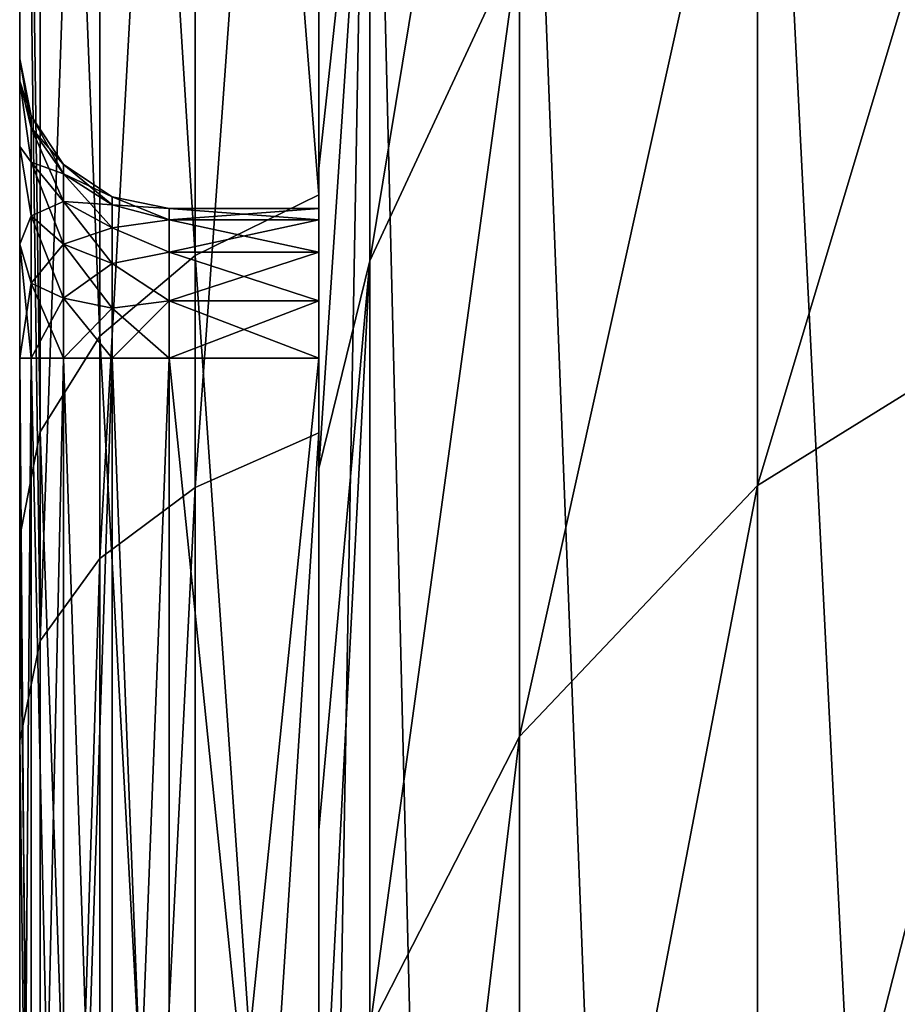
# Model space of a CAD drawing. Header units: millimetres. Extents: x -139 to 106, y -8 to 139.
# Tile 103 of 256: x -139.1 to -138.807, y 78.603 to 78.932. Entities that reach past the tile are written whole.
import ezdxf

# ---------------------------------------------------------------- set-up
doc = ezdxf.new("R2010")
doc.units = ezdxf.units.MM
doc.header["$LTSCALE"] = 53.842063
for name, color, linetype in [('107', 7, 'CONTINUOUS'), ('108', 7, 'CONTINUOUS'), ('112', 7, 'CONTINUOUS'), ('191', 7, 'CONTINUOUS'), ('192', 7, 'CONTINUOUS'), ('195', 7, 'CONTINUOUS'), ('196', 7, 'CONTINUOUS'), ('197', 7, 'CONTINUOUS'), ('198', 7, 'CONTINUOUS'), ('199', 7, 'CONTINUOUS'), ('242', 7, 'CONTINUOUS'), ('243', 7, 'CONTINUOUS'), ('427', 7, 'CONTINUOUS'), ('465', 7, 'CONTINUOUS'), ('466', 7, 'CONTINUOUS'), ('467', 7, 'CONTINUOUS')]:
    doc.layers.add(name, color=color, linetype=linetype)

msp = doc.modelspace()

# ---------------------------------------------------------------- linework, layer by layer
at = {"layer": '107', "color": 8, "linetype": 'CONTINUOUS'}
for points in [[(-138.93292, 78.95864, 26.97552), (-138.93292, 79.15381, 26.50434), (-138.98293, 78.85109, 26.92072), (-138.93292, 78.95864, 26.97552)], [(-138.98293, 78.85109, 26.92072), (-138.93292, 79.15381, 26.50434), (-138.98293, 79.03901, 26.46704), (-138.98293, 78.85109, 26.92072)], [(-138.74963, 78.84029, 27.51799), (-138.74963, 79.12178, 27.05864), (-138.85334, 78.776, 27.47128), (-138.74963, 78.84029, 27.51799)], [(-138.85334, 78.776, 27.47128), (-138.74963, 79.12178, 27.05864), (-138.85334, 79.05097, 27.02257), (-138.85334, 78.776, 27.47128)], [(-138.85334, 78.776, 27.47128), (-138.85334, 79.05097, 27.02257), (-138.93292, 78.69216, 27.41037), (-138.85334, 78.776, 27.47128)], [(-138.93292, 78.69216, 27.41037), (-138.85334, 79.05097, 27.02257), (-138.93292, 78.95864, 26.97552), (-138.93292, 78.69216, 27.41037)], [(-138.98293, 78.85109, 26.92072), (-138.98293, 79.03901, 26.46704), (-138.99997, 78.78175, 26.76772), (-138.98293, 78.85109, 26.92072)], [(-138.99997, 78.78175, 26.76772), (-138.98293, 79.03901, 26.46704), (-138.99997, 78.8819, 26.52591), (-138.99997, 78.78175, 26.76772)], [(-138.99997, 78.8819, 26.52591), (-138.98293, 79.03901, 26.46704), (-138.99997, 78.96059, 26.27628), (-138.99997, 78.8819, 26.52591)], [(-138.93292, 78.69216, 27.41037), (-138.93292, 78.95864, 26.97552), (-138.98293, 78.59451, 27.33942), (-138.93292, 78.69216, 27.41037)], [(-138.98293, 78.59451, 27.33942), (-138.93292, 78.95864, 26.97552), (-138.98293, 78.85109, 26.92072), (-138.98293, 78.59451, 27.33942)], [(-138.98293, 78.59451, 27.33942), (-138.98293, 78.85109, 26.92072), (-138.99997, 78.5203, 27.22062), (-138.98293, 78.59451, 27.33942)], [(-138.99997, 78.5203, 27.22062), (-138.98293, 78.85109, 26.92072), (-138.99997, 78.66092, 26.99986), (-138.99997, 78.5203, 27.22062)], [(-138.99997, 78.66092, 26.99986), (-138.98293, 78.85109, 26.92072), (-138.99997, 78.78175, 26.76772), (-138.99997, 78.66092, 26.99986)], [(-138.74963, 78.49041, 27.92765), (-138.74963, 78.84029, 27.51799), (-138.85334, 78.43422, 27.87145), (-138.74963, 78.49041, 27.92765)], [(-138.85334, 78.43422, 27.87145), (-138.74963, 78.84029, 27.51799), (-138.85334, 78.776, 27.47128), (-138.85334, 78.43422, 27.87145)], [(-138.85334, 78.43422, 27.87145), (-138.85334, 78.776, 27.47128), (-138.93292, 78.36094, 27.79818), (-138.85334, 78.43422, 27.87145)], [(-138.93292, 78.36094, 27.79818), (-138.85334, 78.776, 27.47128), (-138.93292, 78.69216, 27.41037), (-138.93292, 78.36094, 27.79818)], [(-138.93292, 78.36094, 27.79818), (-138.93292, 78.69216, 27.41037), (-138.98293, 78.27559, 27.71283), (-138.93292, 78.36094, 27.79818)], [(-138.98293, 78.27559, 27.71283), (-138.93292, 78.69216, 27.41037), (-138.98293, 78.59451, 27.33942), (-138.98293, 78.27559, 27.71283)]]:
    msp.add_3dface(points, dxfattribs=at)
at = {"layer": '108', "color": 8, "linetype": 'CONTINUOUS'}
for points in [[(-138.99997, 95.05819, 4.40724), (-138.99997, 95.2701, 3.36578), (-138.99997, 78.17112, 4.17057), (-138.99997, 95.05819, 4.40724)], [(-138.99997, 78.17112, 4.17057), (-138.99997, 95.2701, 3.36578), (-138.99997, 78.79359, 3.79229), (-138.99997, 78.17112, 4.17057)], [(-138.99997, 78.79359, 3.79229), (-138.99997, 95.2701, 3.36578), (-138.99997, 79.34971, 3.32188), (-138.99997, 78.79359, 3.79229)], [(-138.99997, 95.14215, -4.0283), (-138.99997, 94.89434, -5.0618), (-138.99997, 78.25888, -4.12504), (-138.99997, 95.14215, -4.0283)], [(-138.99997, 79.41923, -3.25161), (-138.99997, 95.14215, -4.0283), (-138.99997, 78.87318, -3.73369), (-138.99997, 79.41923, -3.25161)], [(-138.99997, 78.87318, -3.73369), (-138.99997, 95.14215, -4.0283), (-138.99997, 78.25888, -4.12504), (-138.99997, 78.87318, -3.73369)], [(-138.99997, 95.05819, 4.40724), (-138.99997, 57.33554, 5.43515), (-138.99997, 94.78988, 5.43556), (-138.99997, 95.05819, 4.40724)], [(-138.99997, 57.33554, 5.43515), (-138.99997, 95.05819, 4.40724), (-138.99997, 76.06277, 4.67321), (-138.99997, 57.33554, 5.43515)], [(-138.99997, 76.06277, 4.67321), (-138.99997, 95.05819, 4.40724), (-138.99997, 76.78895, 4.61644), (-138.99997, 76.06277, 4.67321)], [(-138.99997, 76.78895, 4.61644), (-138.99997, 95.05819, 4.40724), (-138.99997, 77.49746, 4.44753), (-138.99997, 76.78895, 4.61644)], [(-138.99997, 77.49746, 4.44753), (-138.99997, 95.05819, 4.40724), (-138.99997, 78.17112, 4.17057), (-138.99997, 77.49746, 4.44753)], [(-138.99997, 94.59061, -6.08022), (-138.99997, 57.23135, -5.0624), (-138.99997, 94.89434, -5.0618), (-138.99997, 94.59061, -6.08022)], [(-138.99997, 94.89434, -5.0618), (-138.99997, 57.23135, -5.0624), (-138.99997, 75.25621, -4.60139), (-138.99997, 94.89434, -5.0618)], [(-138.99997, 94.89434, -5.0618), (-138.99997, 75.25621, -4.60139), (-138.99997, 76.86934, -4.60139), (-138.99997, 94.89434, -5.0618)], [(-138.99997, 78.25888, -4.12504), (-138.99997, 94.89434, -5.0618), (-138.99997, 77.59123, -4.41618), (-138.99997, 78.25888, -4.12504)], [(-138.99997, 77.59123, -4.41618), (-138.99997, 94.89434, -5.0618), (-138.99997, 76.88647, -4.60004), (-138.99997, 77.59123, -4.41618)], [(-138.99997, 76.88647, -4.60004), (-138.99997, 94.89434, -5.0618), (-138.99997, 76.86934, -4.60139), (-138.99997, 76.88647, -4.60004)], [(-138.99997, 57.33554, 5.43515), (-138.99997, 57.65946, 6.44736), (-138.99997, 94.78988, 5.43556), (-138.99997, 57.33554, 5.43515)], [(-138.99997, 94.78988, 5.43556), (-138.99997, 57.65946, 6.44736), (-138.99997, 94.46593, 6.44774), (-138.99997, 94.78988, 5.43556)], [(-138.99997, 57.53512, -6.08082), (-138.99997, 57.23135, -5.0624), (-138.99997, 94.59061, -6.08022), (-138.99997, 57.53512, -6.08082)], [(-138.99997, 94.23184, -7.08059), (-138.99997, 57.53512, -6.08082), (-138.99997, 94.59061, -6.08022), (-138.99997, 94.23184, -7.08059)], [(-138.99997, 57.65946, 6.44736), (-138.99997, 58.03807, 7.44045), (-138.99997, 94.46593, 6.44774), (-138.99997, 57.65946, 6.44736)], [(-138.99997, 94.46593, 6.44774), (-138.99997, 58.03807, 7.44045), (-138.99997, 94.08731, 7.44081), (-138.99997, 94.46593, 6.44774)], [(-138.99997, 57.89393, -7.0812), (-138.99997, 57.53512, -6.08082), (-138.99997, 94.23184, -7.08059), (-138.99997, 57.89393, -7.0812)], [(-138.99997, 93.81909, -8.05997), (-138.99997, 57.89393, -7.0812), (-138.99997, 94.23184, -7.08059), (-138.99997, 93.81909, -8.05997)], [(-138.99997, 58.03807, 7.44045), (-138.99997, 58.47019, 8.41138), (-138.99997, 94.08731, 7.44081), (-138.99997, 58.03807, 7.44045)], [(-138.99997, 94.08731, 7.44081), (-138.99997, 58.47019, 8.41138), (-138.99997, 93.65518, 8.41171), (-138.99997, 94.08731, 7.44081)], [(-138.99997, 58.30672, -8.06058), (-138.99997, 57.89393, -7.0812), (-138.99997, 93.81909, -8.05997), (-138.99997, 58.30672, -8.06058)], [(-138.99997, 93.35362, -9.01534), (-138.99997, 58.30672, -8.06058), (-138.99997, 93.81909, -8.05997), (-138.99997, 93.35362, -9.01534)], [(-138.99997, 58.47019, 8.41138), (-138.99997, 58.95459, 9.35737), (-138.99997, 93.65518, 8.41171), (-138.99997, 58.47019, 8.41138)], [(-138.99997, 93.65518, 8.41171), (-138.99997, 58.95459, 9.35737), (-138.99997, 93.17077, 9.35767), (-138.99997, 93.65518, 8.41171)], [(-138.99997, 58.77223, -9.01595), (-138.99997, 58.30672, -8.06058), (-138.99997, 93.35362, -9.01534), (-138.99997, 58.77223, -9.01595)], [(-138.99997, 92.83677, -9.94398), (-138.99997, 58.77223, -9.01595), (-138.99997, 93.35362, -9.01534), (-138.99997, 92.83677, -9.94398)], [(-138.99997, 58.95459, 9.35737), (-138.99997, 59.48982, 10.27557), (-138.99997, 93.17077, 9.35767), (-138.99997, 58.95459, 9.35737)], [(-138.99997, 93.17077, 9.35767), (-138.99997, 59.48982, 10.27557), (-138.99997, 92.63554, 10.27585), (-138.99997, 93.17077, 9.35767)], [(-138.99997, 59.28912, -9.94459), (-138.99997, 58.77223, -9.01595), (-138.99997, 92.83677, -9.94398), (-138.99997, 59.28912, -9.94459)], [(-138.99997, 92.2701, -10.84308), (-138.99997, 59.28912, -9.94459), (-138.99997, 92.83677, -9.94398), (-138.99997, 92.2701, -10.84308)], [(-138.99997, 59.48982, 10.27557), (-138.99997, 60.07424, 11.16319), (-138.99997, 92.63554, 10.27585), (-138.99997, 59.48982, 10.27557)], [(-138.99997, 92.63554, 10.27585), (-138.99997, 60.07424, 11.16319), (-138.99997, 92.05112, 11.16345), (-138.99997, 92.63554, 10.27585)], [(-138.99997, 59.85584, -10.84369), (-138.99997, 59.28912, -9.94459), (-138.99997, 92.2701, -10.84308), (-138.99997, 59.85584, -10.84369)], [(-138.99997, 91.65531, -11.70993), (-138.99997, 59.85584, -10.84369), (-138.99997, 92.2701, -10.84308), (-138.99997, 91.65531, -11.70993)], [(-138.99997, 60.07424, 11.16319), (-138.99997, 60.70619, 12.01772), (-138.99997, 92.05112, 11.16345), (-138.99997, 60.07424, 11.16319)], [(-138.99997, 92.05112, 11.16345), (-138.99997, 60.70619, 12.01772), (-138.99997, 91.41916, 12.01794), (-138.99997, 92.05112, 11.16345)], [(-138.99997, 60.47067, -11.71053), (-138.99997, 59.85584, -10.84369), (-138.99997, 91.65531, -11.70993), (-138.99997, 60.47067, -11.71053)], [(-138.99997, 90.99417, -12.54205), (-138.99997, 60.47067, -11.71053), (-138.99997, 91.65531, -11.70993), (-138.99997, 90.99417, -12.54205)], [(-138.99997, 60.70619, 12.01772), (-138.99997, 61.38374, 12.83652), (-138.99997, 91.41916, 12.01794), (-138.99997, 60.70619, 12.01772)], [(-138.99997, 91.41916, 12.01794), (-138.99997, 61.38374, 12.83652), (-138.99997, 90.74161, 12.83672), (-138.99997, 91.41916, 12.01794)], [(-138.99997, 61.13185, -12.54264), (-138.99997, 60.47067, -11.71053), (-138.99997, 90.99417, -12.54205), (-138.99997, 61.13185, -12.54264)], [(-138.99997, 90.28871, -13.33689), (-138.99997, 61.13185, -12.54264), (-138.99997, 90.99417, -12.54205), (-138.99997, 90.28871, -13.33689)], [(-138.99997, 61.38374, 12.83652), (-138.99997, 62.10488, 13.61717), (-138.99997, 90.74161, 12.83672), (-138.99997, 61.38374, 12.83652)], [(-138.99997, 90.74161, 12.83672), (-138.99997, 62.10488, 13.61717), (-138.99997, 90.02048, 13.61735), (-138.99997, 90.74161, 12.83672)], [(-138.99997, 61.83737, -13.33747), (-138.99997, 61.13185, -12.54264), (-138.99997, 90.28871, -13.33689), (-138.99997, 61.83737, -13.33747)], [(-138.99997, 89.54099, -14.09211), (-138.99997, 61.83737, -13.33747), (-138.99997, 90.28871, -13.33689), (-138.99997, 89.54099, -14.09211)], [(-138.99997, 62.10488, 13.61717), (-138.99997, 62.86752, 14.35741), (-138.99997, 90.02048, 13.61735), (-138.99997, 62.10488, 13.61717)], [(-138.99997, 90.02048, 13.61735), (-138.99997, 62.86752, 14.35741), (-138.99997, 89.25784, 14.35757), (-138.99997, 90.02048, 13.61735)], [(-138.99997, 62.58513, -14.09266), (-138.99997, 61.83737, -13.33747), (-138.99997, 89.54099, -14.09211), (-138.99997, 62.58513, -14.09266)], [(-138.99997, 88.7532, -14.8055), (-138.99997, 62.58513, -14.09266), (-138.99997, 89.54099, -14.09211), (-138.99997, 88.7532, -14.8055)], [(-138.99997, 62.86752, 14.35741), (-138.99997, 63.66931, 15.05497), (-138.99997, 89.25784, 14.35757), (-138.99997, 62.86752, 14.35741)], [(-138.99997, 89.25784, 14.35757), (-138.99997, 63.66931, 15.05497), (-138.99997, 88.45606, 15.05511), (-138.99997, 89.25784, 14.35757)], [(-138.99997, 63.37296, -14.80604), (-138.99997, 62.58513, -14.09266), (-138.99997, 88.7532, -14.8055), (-138.99997, 63.37296, -14.80604)], [(-138.99997, 87.92777, -15.47487), (-138.99997, 63.37296, -14.80604), (-138.99997, 88.7532, -14.8055), (-138.99997, 87.92777, -15.47487)], [(-138.99997, 63.66931, 15.05497), (-138.99997, 64.50793, 15.70783), (-138.99997, 88.45606, 15.05511), (-138.99997, 63.66931, 15.05497)], [(-138.99997, 88.45606, 15.05511), (-138.99997, 64.50793, 15.70783), (-138.99997, 87.61744, 15.70794), (-138.99997, 88.45606, 15.05511)], [(-138.99997, 64.19843, -15.47539), (-138.99997, 63.37296, -14.80604), (-138.99997, 87.92777, -15.47487), (-138.99997, 64.19843, -15.47539)], [(-138.99997, 87.06706, -16.09831), (-138.99997, 64.19843, -15.47539), (-138.99997, 87.92777, -15.47487), (-138.99997, 87.06706, -16.09831)], [(-138.99997, 64.50793, 15.70783), (-138.99997, 65.3809, 16.31404), (-138.99997, 87.61744, 15.70794), (-138.99997, 64.50793, 15.70783)], [(-138.99997, 87.61744, 15.70794), (-138.99997, 65.3809, 16.31404), (-138.99997, 86.74448, 16.31413), (-138.99997, 87.61744, 15.70794)], [(-138.99997, 65.05919, -16.09879), (-138.99997, 64.19843, -15.47539), (-138.99997, 87.06706, -16.09831), (-138.99997, 65.05919, -16.09879)], [(-138.99997, 86.17365, -16.67393), (-138.99997, 65.05919, -16.09879), (-138.99997, 87.06706, -16.09831), (-138.99997, 86.17365, -16.67393)], [(-138.99997, 65.3809, 16.31404), (-138.99997, 66.28555, 16.87175), (-138.99997, 86.74448, 16.31413), (-138.99997, 65.3809, 16.31404)], [(-138.99997, 86.74448, 16.31413), (-138.99997, 66.28555, 16.87175), (-138.99997, 85.83985, 16.87183), (-138.99997, 86.74448, 16.31413)], [(-138.99997, 65.95264, -16.67439), (-138.99997, 65.05919, -16.09879), (-138.99997, 86.17365, -16.67393), (-138.99997, 65.95264, -16.67439)], [(-138.99997, 85.25027, -17.2), (-138.99997, 65.95264, -16.67439), (-138.99997, 86.17365, -16.67393), (-138.99997, 85.25027, -17.2)], [(-138.99997, 66.28555, 16.87175), (-138.99997, 67.21929, 17.37938), (-138.99997, 85.83985, 16.87183), (-138.99997, 66.28555, 16.87175)], [(-138.99997, 85.83985, 16.87183), (-138.99997, 67.21929, 17.37938), (-138.99997, 84.90612, 17.37944), (-138.99997, 85.83985, 16.87183)], [(-138.99997, 66.87606, -17.20042), (-138.99997, 65.95264, -16.67439), (-138.99997, 85.25027, -17.2), (-138.99997, 66.87606, -17.20042)], [(-138.99997, 84.29953, -17.675), (-138.99997, 66.87606, -17.20042), (-138.99997, 85.25027, -17.2), (-138.99997, 84.29953, -17.675)], [(-138.99997, 67.21929, 17.37938), (-138.99997, 68.17929, 17.83538), (-138.99997, 84.90612, 17.37944), (-138.99997, 67.21929, 17.37938)], [(-138.99997, 84.90612, 17.37944), (-138.99997, 68.17929, 17.83538), (-138.99997, 83.94613, 17.83543), (-138.99997, 84.90612, 17.37944)], [(-138.99997, 67.82683, -17.67539), (-138.99997, 66.87606, -17.20042), (-138.99997, 84.29953, -17.675), (-138.99997, 67.82683, -17.67539)], [(-138.99997, 83.32435, -18.0975), (-138.99997, 67.82683, -17.67539), (-138.99997, 84.29953, -17.675), (-138.99997, 83.32435, -18.0975)], [(-138.99997, 68.17929, 17.83538), (-138.99997, 69.16266, 18.23838), (-138.99997, 83.94613, 17.83543), (-138.99997, 68.17929, 17.83538)], [(-138.99997, 83.94613, 17.83543), (-138.99997, 69.16266, 18.23838), (-138.99997, 82.96278, 18.23841), (-138.99997, 83.94613, 17.83543)], [(-138.99997, 68.80205, -18.09785), (-138.99997, 67.82683, -17.67539), (-138.99997, 83.32435, -18.0975), (-138.99997, 68.80205, -18.09785)], [(-138.99997, 82.32763, -18.46622), (-138.99997, 68.80205, -18.09785), (-138.99997, 83.32435, -18.0975), (-138.99997, 82.32763, -18.46622)], [(-138.99997, 69.16266, 18.23838), (-138.99997, 70.16661, 18.58723), (-138.99997, 82.96278, 18.23841), (-138.99997, 69.16266, 18.23838)], [(-138.99997, 82.96278, 18.23841), (-138.99997, 70.16661, 18.58723), (-138.99997, 81.95884, 18.58726), (-138.99997, 82.96278, 18.23841)], [(-138.99997, 69.79881, -18.46653), (-138.99997, 68.80205, -18.09785), (-138.99997, 82.32763, -18.46622), (-138.99997, 69.79881, -18.46653)], [(-138.99997, 81.31225, -18.78012), (-138.99997, 69.79881, -18.46653), (-138.99997, 82.32763, -18.46622), (-138.99997, 81.31225, -18.78012)], [(-138.99997, 71.18777, 18.88079), (-138.99997, 80.93777, 18.88079), (-138.99997, 81.95884, 18.58726), (-138.99997, 71.18777, 18.88079)], [(-138.99997, 70.16661, 18.58723), (-138.99997, 71.18777, 18.88079), (-138.99997, 81.95884, 18.58726), (-138.99997, 70.16661, 18.58723)], [(-138.99997, 70.81423, -18.78038), (-138.99997, 69.79881, -18.46653), (-138.99997, 81.31225, -18.78012), (-138.99997, 70.81423, -18.78038)], [(-138.99997, 80.28131, -19.03822), (-138.99997, 70.81423, -18.78038), (-138.99997, 81.31225, -18.78012), (-138.99997, 80.28131, -19.03822)], [(-138.99997, 71.18777, 18.88079), (-138.99997, 71.57321, 19.01471), (-138.99997, 80.93777, 18.88079), (-138.99997, 71.18777, 18.88079)], [(-138.99997, 80.93777, 18.88079), (-138.99997, 71.57321, 19.01471), (-138.99997, 80.55232, 19.01471), (-138.99997, 80.93777, 18.88079)], [(-138.99997, 71.57321, 19.01471), (-138.99997, 71.93525, 19.21184), (-138.99997, 80.55232, 19.01471), (-138.99997, 71.57321, 19.01471)], [(-138.99997, 80.55232, 19.01471), (-138.99997, 71.93525, 19.21184), (-138.99997, 80.19028, 19.21184), (-138.99997, 80.55232, 19.01471)], [(-138.99997, 71.84519, -19.03844), (-138.99997, 70.81423, -18.78038), (-138.99997, 80.28131, -19.03822), (-138.99997, 71.84519, -19.03844)], [(-138.99997, 79.23782, -19.23978), (-138.99997, 71.84519, -19.03844), (-138.99997, 80.28131, -19.03822), (-138.99997, 79.23782, -19.23978)], [(-138.99997, 71.93525, 19.21184), (-138.99997, 72.10326, 19.33243), (-138.99997, 80.19028, 19.21184), (-138.99997, 71.93525, 19.21184)], [(-138.99997, 80.19028, 19.21184), (-138.99997, 72.10326, 19.33243), (-138.99997, 80.02227, 19.33243), (-138.99997, 80.19028, 19.21184)], [(-138.99997, 72.10326, 19.33243), (-138.99997, 72.26061, 19.46638), (-138.99997, 80.02227, 19.33243), (-138.99997, 72.10326, 19.33243)], [(-138.99997, 80.02227, 19.33243), (-138.99997, 72.26061, 19.46638), (-138.99997, 79.86492, 19.46638), (-138.99997, 80.02227, 19.33243)], [(-138.99997, 72.26061, 19.46638), (-138.99997, 72.53919, 19.77048), (-138.99997, 79.86492, 19.46638), (-138.99997, 72.26061, 19.46638)], [(-138.99997, 79.86492, 19.46638), (-138.99997, 72.53919, 19.77048), (-138.99997, 79.58634, 19.77048), (-138.99997, 79.86492, 19.46638)], [(-138.99997, 72.53919, 19.77048), (-138.99997, 72.76398, 20.11623), (-138.99997, 79.58634, 19.77048), (-138.99997, 72.53919, 19.77048)], [(-138.99997, 79.58634, 19.77048), (-138.99997, 72.76398, 20.11623), (-138.99997, 79.36155, 20.11623), (-138.99997, 79.58634, 19.77048)], [(-138.99997, 72.76398, 20.11623), (-138.99997, 72.85434, 20.30207), (-138.99997, 79.36155, 20.11623), (-138.99997, 72.76398, 20.11623)], [(-138.99997, 79.36155, 20.11623), (-138.99997, 72.85434, 20.30207), (-138.99997, 79.27119, 20.30207), (-138.99997, 79.36155, 20.11623)], [(-138.99997, 72.85434, 20.30207), (-138.99997, 72.9291, 20.4949), (-138.99997, 79.27119, 20.30207), (-138.99997, 72.85434, 20.30207)], [(-138.99997, 79.27119, 20.30207), (-138.99997, 72.9291, 20.4949), (-138.99997, 79.19643, 20.4949), (-138.99997, 79.27119, 20.30207)], [(-138.99997, 72.88869, -19.23994), (-138.99997, 71.84519, -19.03844), (-138.99997, 79.23782, -19.23978), (-138.99997, 72.88869, -19.23994)], [(-138.99997, 78.18486, -19.38419), (-138.99997, 72.88869, -19.23994), (-138.99997, 79.23782, -19.23978), (-138.99997, 78.18486, -19.38419)], [(-138.99997, 72.9291, 20.4949), (-138.99997, 73.02946, 20.89472), (-138.99997, 79.19643, 20.4949), (-138.99997, 72.9291, 20.4949)], [(-138.99997, 79.19643, 20.4949), (-138.99997, 73.02946, 20.89472), (-138.99997, 79.09607, 20.89472), (-138.99997, 79.19643, 20.4949)], [(-138.99997, 73.02946, 20.89472), (-138.99997, 73.06277, 21.30141), (-138.99997, 79.09607, 20.89472), (-138.99997, 73.02946, 20.89472)], [(-138.99997, 79.09607, 20.89472), (-138.99997, 73.06277, 21.30141), (-138.99997, 79.06277, 21.30141), (-138.99997, 79.09607, 20.89472)], [(-138.99997, 73.06277, 21.30141), (-138.99997, 73.06277, 25.5), (-138.99997, 79.06277, 21.30141), (-138.99997, 73.06277, 21.30141)], [(-138.99997, 73.06277, 25.5), (-138.99997, 73.07418, 25.76148), (-138.99997, 79.06277, 25.5), (-138.99997, 73.06277, 25.5)], [(-138.99997, 73.06277, 25.5), (-138.99997, 79.06277, 25.5), (-138.99997, 79.06277, 21.30141), (-138.99997, 73.06277, 25.5)], [(-138.99997, 73.07418, 25.76148), (-138.99997, 79.05137, 25.76127), (-138.99997, 79.06277, 25.5), (-138.99997, 73.07418, 25.76148)], [(-138.99997, 73.07418, 25.76148), (-138.99997, 79.01722, 26.02079), (-138.99997, 79.05137, 25.76127), (-138.99997, 73.07418, 25.76148)], [(-138.99997, 73.07418, 25.76148), (-138.99997, 73.10835, 26.02097), (-138.99997, 79.01722, 26.02079), (-138.99997, 73.07418, 25.76148)], [(-138.99997, 73.10835, 26.02097), (-138.99997, 78.96059, 26.27628), (-138.99997, 79.01722, 26.02079), (-138.99997, 73.10835, 26.02097)], [(-138.99997, 73.10835, 26.02097), (-138.99997, 73.16499, 26.27647), (-138.99997, 78.96059, 26.27628), (-138.99997, 73.10835, 26.02097)], [(-138.99997, 73.16499, 26.27647), (-138.99997, 78.8819, 26.52591), (-138.99997, 78.96059, 26.27628), (-138.99997, 73.16499, 26.27647)], [(-138.99997, 73.16499, 26.27647), (-138.99997, 73.2437, 26.52609), (-138.99997, 78.8819, 26.52591), (-138.99997, 73.16499, 26.27647)], [(-138.99997, 73.2437, 26.52609), (-138.99997, 78.78175, 26.76772), (-138.99997, 78.8819, 26.52591), (-138.99997, 73.2437, 26.52609)], [(-138.99997, 73.2437, 26.52609), (-138.99997, 73.34386, 26.76789), (-138.99997, 78.78175, 26.76772), (-138.99997, 73.2437, 26.52609)], [(-138.99997, 73.34386, 26.76789), (-138.99997, 78.66092, 26.99986), (-138.99997, 78.78175, 26.76772), (-138.99997, 73.34386, 26.76789)], [(-138.99997, 73.34386, 26.76789), (-138.99997, 73.4647, 27.00002), (-138.99997, 78.66092, 26.99986), (-138.99997, 73.34386, 26.76789)], [(-138.99997, 73.4647, 27.00002), (-138.99997, 78.5203, 27.22062), (-138.99997, 78.66092, 26.99986), (-138.99997, 73.4647, 27.00002)]]:
    msp.add_3dface(points, dxfattribs=at)
at = {"layer": '112', "color": 8, "linetype": 'CONTINUOUS'}
for points in [[(-138.99997, 78.18486, -19.38419), (-138.99997, 79.23782, -19.23978), (-138.98293, 79.14313, -19.38621), (-138.99997, 78.18486, -19.38419)], [(-138.74963, 77.10929, -19.90572), (-138.85334, 79.17833, -19.60776), (-138.74963, 79.1908, -19.68624), (-138.74963, 77.10929, -19.90572)], [(-138.85334, 77.10512, -19.82636), (-138.93292, 79.16207, -19.50542), (-138.85334, 79.17833, -19.60776), (-138.85334, 77.10512, -19.82636)], [(-138.85334, 77.10512, -19.82636), (-138.85334, 79.17833, -19.60776), (-138.74963, 77.10929, -19.90572), (-138.85334, 77.10512, -19.82636)], [(-138.93292, 77.09968, -19.72287), (-138.98293, 79.14313, -19.38621), (-138.93292, 79.16207, -19.50542), (-138.93292, 77.09968, -19.72287)], [(-138.93292, 77.09968, -19.72287), (-138.93292, 79.16207, -19.50542), (-138.85334, 77.10512, -19.82636), (-138.93292, 77.09968, -19.72287)], [(-138.98293, 77.09334, -19.60234), (-138.99997, 78.18486, -19.38419), (-138.98293, 79.14313, -19.38621), (-138.98293, 77.09334, -19.60234)], [(-138.98293, 77.09334, -19.60234), (-138.98293, 79.14313, -19.38621), (-138.93292, 77.09968, -19.72287), (-138.98293, 77.09334, -19.60234)]]:
    msp.add_3dface(points, dxfattribs=at)
at = {"layer": '191', "linetype": 'CONTINUOUS'}
for points in [[(-138.99997, 79.41923, -3.25161), (-138.99997, 78.87318, -3.73369), (-139.04128, 79.39544, -3.23065), (-138.99997, 79.41923, -3.25161)], [(-139.04128, 79.39544, -3.23065), (-139.04128, 78.85287, -3.70934), (-139.07314, 79.36398, -3.20353), (-139.04128, 79.39544, -3.23065)], [(-139.04128, 79.39544, -3.23065), (-138.99997, 78.87318, -3.73369), (-139.04128, 78.85287, -3.70934), (-139.04128, 79.39544, -3.23065)], [(-139.07314, 78.82587, -3.67775), (-139.09316, 79.32694, -3.1723), (-139.07314, 79.36398, -3.20353), (-139.07314, 78.82587, -3.67775)], [(-139.04128, 78.85287, -3.70934), (-139.07314, 78.82587, -3.67775), (-139.07314, 79.36398, -3.20353), (-139.04128, 78.85287, -3.70934)], [(-138.99997, 78.79359, 3.79229), (-138.99997, 79.34971, 3.32188), (-139.0413, 78.77539, 3.76634), (-138.99997, 78.79359, 3.79229)], [(-139.0413, 78.77539, 3.76634), (-138.99997, 79.34971, 3.32188), (-139.0413, 79.32776, 3.29901), (-139.0413, 78.77539, 3.76634)], [(-139.09316, 78.79397, -3.64128), (-139.09997, 79.28684, -3.13932), (-139.09316, 79.32694, -3.1723), (-139.09316, 78.79397, -3.64128)], [(-139.09316, 78.79397, -3.64128), (-139.09316, 79.32694, -3.1723), (-139.07314, 78.82587, -3.67775), (-139.09316, 78.79397, -3.64128)], [(-139.0413, 78.77539, 3.76634), (-139.0413, 79.32776, 3.29901), (-139.07315, 78.75168, 3.73231), (-139.0413, 78.77539, 3.76634)], [(-139.0413, 79.32776, 3.29901), (-139.07315, 79.29916, 3.26896), (-139.07315, 78.75168, 3.73231), (-139.0413, 79.32776, 3.29901)], [(-139.09317, 79.26596, 3.23383), (-139.09317, 78.72416, 3.69257), (-139.07315, 79.29916, 3.26896), (-139.09317, 79.26596, 3.23383)], [(-139.07315, 79.29916, 3.26896), (-139.09317, 78.72416, 3.69257), (-139.07315, 78.75168, 3.73231), (-139.07315, 79.29916, 3.26896)], [(-139.09997, 78.75889, -3.6029), (-139.09997, 79.28684, -3.13932), (-139.09316, 78.79397, -3.64128), (-139.09997, 78.75889, -3.6029)], [(-139.09317, 79.26596, 3.23383), (-139.09997, 79.22737, 3.19926), (-139.09317, 78.72416, 3.69257), (-139.09317, 79.26596, 3.23383)], [(-139.09997, 79.22737, 3.19926), (-139.09997, 78.6908, 3.65287), (-139.09317, 78.72416, 3.69257), (-139.09997, 79.22737, 3.19926)], [(-138.99997, 78.87318, -3.73369), (-138.99997, 78.25888, -4.12504), (-139.04128, 78.85287, -3.70934), (-138.99997, 78.87318, -3.73369)], [(-139.04128, 78.85287, -3.70934), (-139.04128, 78.2425, -4.09788), (-139.07314, 78.82587, -3.67775), (-139.04128, 78.85287, -3.70934)], [(-139.04128, 78.85287, -3.70934), (-138.99997, 78.25888, -4.12504), (-139.04128, 78.2425, -4.09788), (-139.04128, 78.85287, -3.70934)], [(-139.07314, 78.2206, -4.06256), (-139.09316, 78.79397, -3.64128), (-139.07314, 78.82587, -3.67775), (-139.07314, 78.2206, -4.06256)], [(-139.04128, 78.2425, -4.09788), (-139.07314, 78.2206, -4.06256), (-139.07314, 78.82587, -3.67775), (-139.04128, 78.2425, -4.09788)], [(-139.09316, 78.19455, -4.02168), (-139.09997, 78.75889, -3.6029), (-139.09316, 78.79397, -3.64128), (-139.09316, 78.19455, -4.02168)], [(-139.09316, 78.19455, -4.02168), (-139.09316, 78.79397, -3.64128), (-139.07314, 78.2206, -4.06256), (-139.09316, 78.19455, -4.02168)], [(-138.99997, 78.17112, 4.17057), (-138.99997, 78.79359, 3.79229), (-139.0413, 78.1571, 4.14215), (-138.99997, 78.17112, 4.17057)], [(-139.0413, 78.1571, 4.14215), (-138.99997, 78.79359, 3.79229), (-139.0413, 78.77539, 3.76634), (-139.0413, 78.1571, 4.14215)], [(-139.0413, 78.1571, 4.14215), (-139.0413, 78.77539, 3.76634), (-139.07316, 78.13882, 4.10492), (-139.0413, 78.1571, 4.14215)], [(-139.0413, 78.77539, 3.76634), (-139.07315, 78.75168, 3.73231), (-139.07316, 78.13882, 4.10492), (-139.0413, 78.77539, 3.76634)], [(-139.09997, 78.16529, -3.97862), (-139.09997, 78.75889, -3.6029), (-139.09316, 78.19455, -4.02168), (-139.09997, 78.16529, -3.97862)], [(-139.09317, 78.72416, 3.69257), (-139.09317, 78.11761, 4.06148), (-139.07315, 78.75168, 3.73231), (-139.09317, 78.72416, 3.69257)], [(-139.07315, 78.75168, 3.73231), (-139.09317, 78.11761, 4.06148), (-139.07316, 78.13882, 4.10492), (-139.07315, 78.75168, 3.73231)], [(-139.09317, 78.72416, 3.69257), (-139.09997, 78.6908, 3.65287), (-139.09317, 78.11761, 4.06148), (-139.09317, 78.72416, 3.69257)], [(-139.09997, 78.6908, 3.65287), (-139.09997, 78.09017, 4.01741), (-139.09317, 78.11761, 4.06148), (-139.09997, 78.6908, 3.65287)]]:
    msp.add_3dface(points, dxfattribs=at)
at = {"layer": '192', "linetype": 'CONTINUOUS'}
for points in [[(-139.09997, 79.22737, 3.19926), (-139.09997, 79.28684, -3.13932), (-139.09997, 78.75889, -3.6029), (-139.09997, 79.22737, 3.19926)], [(-139.09997, 78.6908, 3.65287), (-139.09997, 79.22737, 3.19926), (-139.09997, 78.81862, 0.91254), (-139.09997, 78.6908, 3.65287)], [(-139.09997, 79.22737, 3.19926), (-139.09997, 78.75889, -3.6029), (-139.09997, 78.91862, -0.83948), (-139.09997, 79.22737, 3.19926)], [(-139.09997, 78.81862, 0.91254), (-139.09997, 79.22737, 3.19926), (-139.09997, 78.85661, 0.90504), (-139.09997, 78.81862, 0.91254)], [(-139.09997, 78.85661, 0.90504), (-139.09997, 79.22737, 3.19926), (-139.09997, 78.88933, 0.88325), (-139.09997, 78.85661, 0.90504)], [(-139.09997, 78.88933, 0.88325), (-139.09997, 79.22737, 3.19926), (-139.09997, 78.91111, 0.85054), (-139.09997, 78.88933, 0.88325)], [(-139.09997, 78.91111, 0.85054), (-139.09997, 79.22737, 3.19926), (-139.09997, 78.91862, 0.81254), (-139.09997, 78.91111, 0.85054)], [(-139.09997, 78.91862, 0.81254), (-139.09997, 79.22737, 3.19926), (-139.09997, 78.91862, -0.83948), (-139.09997, 78.91862, 0.81254)], [(-139.09997, 78.91862, -0.83948), (-139.09997, 78.75889, -3.6029), (-139.09997, 78.91111, -0.87748), (-139.09997, 78.91862, -0.83948)], [(-139.09997, 78.91111, -0.87748), (-139.09997, 78.75889, -3.6029), (-139.09997, 78.88933, -0.91019), (-139.09997, 78.91111, -0.87748)], [(-139.09997, 78.88933, -0.91019), (-139.09997, 78.75889, -3.6029), (-139.09997, 78.85661, -0.93198), (-139.09997, 78.88933, -0.91019)], [(-139.09997, 78.85661, -0.93198), (-139.09997, 78.75889, -3.6029), (-139.09997, 78.81862, -0.93948), (-139.09997, 78.85661, -0.93198)], [(-139.09997, 78.32846, 0.91254), (-139.09997, 78.6908, 3.65287), (-139.09997, 78.81862, 0.91254), (-139.09997, 78.32846, 0.91254)], [(-139.09997, 78.81862, -0.93948), (-139.09997, 78.75889, -3.6029), (-139.09997, 78.32846, -0.93948), (-139.09997, 78.81862, -0.93948)], [(-139.09997, 78.75889, -3.6029), (-139.09997, 78.16529, -3.97862), (-139.09997, 78.32846, -0.93948), (-139.09997, 78.75889, -3.6029)], [(-139.09997, 78.09017, 4.01741), (-139.09997, 78.6908, 3.65287), (-139.09997, 78.22846, 0.81255), (-139.09997, 78.09017, 4.01741)], [(-139.09997, 78.22846, 0.81255), (-139.09997, 78.6908, 3.65287), (-139.09997, 78.23596, 0.85054), (-139.09997, 78.22846, 0.81255)], [(-139.09997, 78.23596, 0.85054), (-139.09997, 78.6908, 3.65287), (-139.09997, 78.25775, 0.88326), (-139.09997, 78.23596, 0.85054)], [(-139.09997, 78.25775, 0.88326), (-139.09997, 78.6908, 3.65287), (-139.09997, 78.29047, 0.90504), (-139.09997, 78.25775, 0.88326)], [(-139.09997, 78.29047, 0.90504), (-139.09997, 78.6908, 3.65287), (-139.09997, 78.32846, 0.91254), (-139.09997, 78.29047, 0.90504)]]:
    msp.add_3dface(points, dxfattribs=at)
at = {"layer": '195', "linetype": 'CONTINUOUS'}
for points in [[(-139.09997, 78.81862, -0.93948), (-139.09997, 78.32846, -0.93948), (-139.09618, 78.32846, -0.92038), (-139.09997, 78.81862, -0.93948)], [(-139.09997, 78.81862, -0.93948), (-139.09618, 78.32846, -0.92038), (-139.09618, 78.81862, -0.92038), (-139.09997, 78.81862, -0.93948)], [(-139.09618, 78.32846, -0.92038), (-139.08534, 78.32846, -0.90414), (-139.09618, 78.81862, -0.92038), (-139.09618, 78.32846, -0.92038)], [(-139.09618, 78.81862, -0.92038), (-139.08534, 78.32846, -0.90414), (-139.08534, 78.81862, -0.90414), (-139.09618, 78.81862, -0.92038)], [(-139.08534, 78.32846, -0.90414), (-139.06911, 78.32846, -0.89329), (-139.08534, 78.81862, -0.90414), (-139.08534, 78.32846, -0.90414)], [(-139.08534, 78.81862, -0.90414), (-139.06911, 78.32846, -0.89329), (-139.06911, 78.81862, -0.89329), (-139.08534, 78.81862, -0.90414)], [(-139.06911, 78.32846, -0.89329), (-139.04997, 78.32846, -0.88948), (-139.06911, 78.81862, -0.89329), (-139.06911, 78.32846, -0.89329)], [(-139.06911, 78.81862, -0.89329), (-139.04997, 78.32846, -0.88948), (-139.04997, 78.81862, -0.88948), (-139.06911, 78.81862, -0.89329)]]:
    msp.add_3dface(points, dxfattribs=at)
at = {"layer": '196', "linetype": 'CONTINUOUS'}
for points in [[(-139.09997, 78.91862, -0.83948), (-139.09997, 78.91111, -0.87748), (-139.09618, 78.89952, -0.83948), (-139.09997, 78.91862, -0.83948)], [(-139.09997, 78.91111, -0.87748), (-139.09997, 78.88933, -0.91019), (-139.09618, 78.88407, -0.88704), (-139.09997, 78.91111, -0.87748)], [(-139.09618, 78.89952, -0.83948), (-139.09997, 78.91111, -0.87748), (-139.09618, 78.89556, -0.86448), (-139.09618, 78.89952, -0.83948)], [(-139.09618, 78.89556, -0.86448), (-139.09997, 78.91111, -0.87748), (-139.09618, 78.88407, -0.88704), (-139.09618, 78.89556, -0.86448)], [(-139.09618, 78.89952, -0.83948), (-139.09618, 78.89556, -0.86448), (-139.08534, 78.88327, -0.83948), (-139.09618, 78.89952, -0.83948)], [(-139.09618, 78.89556, -0.86448), (-139.09618, 78.88407, -0.88704), (-139.08534, 78.88011, -0.85946), (-139.09618, 78.89556, -0.86448)], [(-139.08534, 78.88327, -0.83948), (-139.09618, 78.89556, -0.86448), (-139.08534, 78.88011, -0.85946), (-139.08534, 78.88327, -0.83948)], [(-139.09997, 78.88933, -0.91019), (-139.09997, 78.85661, -0.93198), (-139.09618, 78.86617, -0.90493), (-139.09997, 78.88933, -0.91019)], [(-139.09618, 78.88407, -0.88704), (-139.09997, 78.88933, -0.91019), (-139.09618, 78.86617, -0.90493), (-139.09618, 78.88407, -0.88704)], [(-139.09618, 78.88407, -0.88704), (-139.09618, 78.86617, -0.90493), (-139.08534, 78.87093, -0.87749), (-139.09618, 78.88407, -0.88704)], [(-139.08534, 78.88011, -0.85946), (-139.09618, 78.88407, -0.88704), (-139.08534, 78.87093, -0.87749), (-139.08534, 78.88011, -0.85946)], [(-139.08534, 78.88327, -0.83948), (-139.08534, 78.88011, -0.85946), (-139.06911, 78.87242, -0.83948), (-139.08534, 78.88327, -0.83948)], [(-139.08534, 78.88011, -0.85946), (-139.08534, 78.87093, -0.87749), (-139.06911, 78.86979, -0.85611), (-139.08534, 78.88011, -0.85946)], [(-139.06911, 78.87242, -0.83948), (-139.08534, 78.88011, -0.85946), (-139.06911, 78.86979, -0.85611), (-139.06911, 78.87242, -0.83948)], [(-139.08534, 78.87093, -0.87749), (-139.09618, 78.86617, -0.90493), (-139.08534, 78.85662, -0.89179), (-139.08534, 78.87093, -0.87749)], [(-139.08534, 78.87093, -0.87749), (-139.08534, 78.85662, -0.89179), (-139.06911, 78.86215, -0.87111), (-139.08534, 78.87093, -0.87749)], [(-139.06911, 78.86979, -0.85611), (-139.08534, 78.87093, -0.87749), (-139.06911, 78.86215, -0.87111), (-139.06911, 78.86979, -0.85611)], [(-139.06911, 78.87242, -0.83948), (-139.06911, 78.86979, -0.85611), (-139.04997, 78.86862, -0.83948), (-139.06911, 78.87242, -0.83948)], [(-139.06911, 78.86979, -0.85611), (-139.06911, 78.86215, -0.87111), (-139.04997, 78.86481, -0.85862), (-139.06911, 78.86979, -0.85611)], [(-139.04997, 78.86862, -0.83948), (-139.06911, 78.86979, -0.85611), (-139.04997, 78.86481, -0.85862), (-139.04997, 78.86862, -0.83948)], [(-139.09618, 78.86617, -0.90493), (-139.09997, 78.85661, -0.93198), (-139.09618, 78.84362, -0.91642), (-139.09618, 78.86617, -0.90493)], [(-139.09618, 78.86617, -0.90493), (-139.09618, 78.84362, -0.91642), (-139.08534, 78.85662, -0.89179), (-139.09618, 78.86617, -0.90493)], [(-139.04997, 78.86481, -0.85862), (-139.06911, 78.86215, -0.87111), (-139.04997, 78.85397, -0.87484), (-139.04997, 78.86481, -0.85862)], [(-139.06911, 78.86215, -0.87111), (-139.08534, 78.85662, -0.89179), (-139.06911, 78.85024, -0.88301), (-139.06911, 78.86215, -0.87111)], [(-139.06911, 78.86215, -0.87111), (-139.06911, 78.85024, -0.88301), (-139.04997, 78.85397, -0.87484), (-139.06911, 78.86215, -0.87111)], [(-139.09997, 78.85661, -0.93198), (-139.09997, 78.81862, -0.93948), (-139.09618, 78.84362, -0.91642), (-139.09997, 78.85661, -0.93198)], [(-139.08534, 78.85662, -0.89179), (-139.09618, 78.84362, -0.91642), (-139.08534, 78.8386, -0.90098), (-139.08534, 78.85662, -0.89179)], [(-139.08534, 78.85662, -0.89179), (-139.08534, 78.8386, -0.90098), (-139.06911, 78.85024, -0.88301), (-139.08534, 78.85662, -0.89179)], [(-139.04997, 78.85397, -0.87484), (-139.06911, 78.85024, -0.88301), (-139.04997, 78.83775, -0.88568), (-139.04997, 78.85397, -0.87484)], [(-139.06911, 78.85024, -0.88301), (-139.08534, 78.8386, -0.90098), (-139.06911, 78.83524, -0.89066), (-139.06911, 78.85024, -0.88301)], [(-139.06911, 78.85024, -0.88301), (-139.06911, 78.83524, -0.89066), (-139.04997, 78.83775, -0.88568), (-139.06911, 78.85024, -0.88301)], [(-139.09997, 78.81862, -0.93948), (-139.09618, 78.81862, -0.92038), (-139.09618, 78.84362, -0.91642), (-139.09997, 78.81862, -0.93948)], [(-139.09618, 78.84362, -0.91642), (-139.09618, 78.81862, -0.92038), (-139.08534, 78.8386, -0.90098), (-139.09618, 78.84362, -0.91642)], [(-139.09618, 78.81862, -0.92038), (-139.08534, 78.81862, -0.90414), (-139.08534, 78.8386, -0.90098), (-139.09618, 78.81862, -0.92038)], [(-139.08534, 78.8386, -0.90098), (-139.08534, 78.81862, -0.90414), (-139.06911, 78.83524, -0.89066), (-139.08534, 78.8386, -0.90098)], [(-139.06911, 78.81862, -0.89329), (-139.04997, 78.81862, -0.88948), (-139.04997, 78.83775, -0.88568), (-139.06911, 78.81862, -0.89329)], [(-139.06911, 78.83524, -0.89066), (-139.06911, 78.81862, -0.89329), (-139.04997, 78.83775, -0.88568), (-139.06911, 78.83524, -0.89066)], [(-139.08534, 78.81862, -0.90414), (-139.06911, 78.81862, -0.89329), (-139.06911, 78.83524, -0.89066), (-139.08534, 78.81862, -0.90414)]]:
    msp.add_3dface(points, dxfattribs=at)
at = {"layer": '197', "linetype": 'CONTINUOUS'}
for points in [[(-139.09997, 78.91862, 0.81254), (-139.09997, 78.91862, -0.83948), (-139.09618, 78.89952, -0.83948), (-139.09997, 78.91862, 0.81254)], [(-139.09997, 78.91862, 0.81254), (-139.09618, 78.89952, -0.83948), (-139.09618, 78.89952, 0.81254), (-139.09997, 78.91862, 0.81254)], [(-139.09618, 78.89952, -0.83948), (-139.08534, 78.88327, -0.83948), (-139.09618, 78.89952, 0.81254), (-139.09618, 78.89952, -0.83948)], [(-139.09618, 78.89952, 0.81254), (-139.08534, 78.88327, -0.83948), (-139.08534, 78.88327, 0.81254), (-139.09618, 78.89952, 0.81254)], [(-139.08534, 78.88327, -0.83948), (-139.06911, 78.87242, -0.83948), (-139.08534, 78.88327, 0.81254), (-139.08534, 78.88327, -0.83948)], [(-139.08534, 78.88327, 0.81254), (-139.06911, 78.87242, -0.83948), (-139.06911, 78.87242, 0.81254), (-139.08534, 78.88327, 0.81254)], [(-139.06911, 78.87242, -0.83948), (-139.04997, 78.86862, -0.83948), (-139.06911, 78.87242, 0.81254), (-139.06911, 78.87242, -0.83948)], [(-139.06911, 78.87242, 0.81254), (-139.04997, 78.86862, -0.83948), (-139.04997, 78.86862, 0.81254), (-139.06911, 78.87242, 0.81254)]]:
    msp.add_3dface(points, dxfattribs=at)
at = {"layer": '198', "linetype": 'CONTINUOUS'}
for points in [[(-139.09997, 78.91111, 0.85054), (-139.09997, 78.91862, 0.81254), (-139.09618, 78.89556, 0.83754), (-139.09997, 78.91111, 0.85054)], [(-139.09997, 78.91862, 0.81254), (-139.09618, 78.89952, 0.81254), (-139.09618, 78.89556, 0.83754), (-139.09997, 78.91862, 0.81254)], [(-139.09997, 78.88933, 0.88325), (-139.09997, 78.91111, 0.85054), (-139.09618, 78.88407, 0.8601), (-139.09997, 78.88933, 0.88325)], [(-139.09618, 78.88407, 0.8601), (-139.09997, 78.91111, 0.85054), (-139.09618, 78.89556, 0.83754), (-139.09618, 78.88407, 0.8601)], [(-139.09618, 78.89952, 0.81254), (-139.08534, 78.88327, 0.81254), (-139.08534, 78.88011, 0.83252), (-139.09618, 78.89952, 0.81254)], [(-139.09618, 78.89556, 0.83754), (-139.09618, 78.89952, 0.81254), (-139.08534, 78.88011, 0.83252), (-139.09618, 78.89556, 0.83754)], [(-139.09618, 78.88407, 0.8601), (-139.09618, 78.89556, 0.83754), (-139.08534, 78.87093, 0.85055), (-139.09618, 78.88407, 0.8601)], [(-139.08534, 78.87093, 0.85055), (-139.09618, 78.89556, 0.83754), (-139.08534, 78.88011, 0.83252), (-139.08534, 78.87093, 0.85055)], [(-139.09997, 78.85661, 0.90504), (-139.09997, 78.88933, 0.88325), (-139.09618, 78.86617, 0.87799), (-139.09997, 78.85661, 0.90504)], [(-139.09618, 78.86617, 0.87799), (-139.09997, 78.88933, 0.88325), (-139.09618, 78.88407, 0.8601), (-139.09618, 78.86617, 0.87799)], [(-139.09618, 78.86617, 0.87799), (-139.09618, 78.88407, 0.8601), (-139.08534, 78.85662, 0.86485), (-139.09618, 78.86617, 0.87799)], [(-139.08534, 78.85662, 0.86485), (-139.09618, 78.88407, 0.8601), (-139.08534, 78.87093, 0.85055), (-139.08534, 78.85662, 0.86485)], [(-139.08534, 78.88327, 0.81254), (-139.06911, 78.87242, 0.81254), (-139.06911, 78.86979, 0.82917), (-139.08534, 78.88327, 0.81254)], [(-139.08534, 78.88011, 0.83252), (-139.08534, 78.88327, 0.81254), (-139.06911, 78.86979, 0.82917), (-139.08534, 78.88011, 0.83252)], [(-139.08534, 78.87093, 0.85055), (-139.08534, 78.88011, 0.83252), (-139.06911, 78.86215, 0.84417), (-139.08534, 78.87093, 0.85055)], [(-139.06911, 78.86215, 0.84417), (-139.08534, 78.88011, 0.83252), (-139.06911, 78.86979, 0.82917), (-139.06911, 78.86215, 0.84417)], [(-139.08534, 78.85662, 0.86485), (-139.08534, 78.87093, 0.85055), (-139.06911, 78.85024, 0.85607), (-139.08534, 78.85662, 0.86485)], [(-139.06911, 78.85024, 0.85607), (-139.08534, 78.87093, 0.85055), (-139.06911, 78.86215, 0.84417), (-139.06911, 78.85024, 0.85607)], [(-139.06911, 78.87242, 0.81254), (-139.04997, 78.86862, 0.81254), (-139.04997, 78.86481, 0.83168), (-139.06911, 78.87242, 0.81254)], [(-139.06911, 78.86979, 0.82917), (-139.06911, 78.87242, 0.81254), (-139.04997, 78.86481, 0.83168), (-139.06911, 78.86979, 0.82917)], [(-139.06911, 78.86215, 0.84417), (-139.06911, 78.86979, 0.82917), (-139.04997, 78.86481, 0.83168), (-139.06911, 78.86215, 0.84417)], [(-139.09618, 78.84362, 0.88949), (-139.09997, 78.85661, 0.90504), (-139.09618, 78.86617, 0.87799), (-139.09618, 78.84362, 0.88949)], [(-139.09618, 78.84362, 0.88949), (-139.09618, 78.86617, 0.87799), (-139.08534, 78.8386, 0.87404), (-139.09618, 78.84362, 0.88949)], [(-139.08534, 78.8386, 0.87404), (-139.09618, 78.86617, 0.87799), (-139.08534, 78.85662, 0.86485), (-139.08534, 78.8386, 0.87404)], [(-139.04997, 78.85397, 0.8479), (-139.06911, 78.86215, 0.84417), (-139.04997, 78.86481, 0.83168), (-139.04997, 78.85397, 0.8479)], [(-139.06911, 78.85024, 0.85607), (-139.06911, 78.86215, 0.84417), (-139.04997, 78.85397, 0.8479), (-139.06911, 78.85024, 0.85607)], [(-139.09997, 78.81862, 0.91254), (-139.09997, 78.85661, 0.90504), (-139.09618, 78.81862, 0.89345), (-139.09997, 78.81862, 0.91254)], [(-139.09618, 78.81862, 0.89345), (-139.09997, 78.85661, 0.90504), (-139.09618, 78.84362, 0.88949), (-139.09618, 78.81862, 0.89345)], [(-139.08534, 78.8386, 0.87404), (-139.08534, 78.85662, 0.86485), (-139.06911, 78.83524, 0.86372), (-139.08534, 78.8386, 0.87404)], [(-139.06911, 78.83524, 0.86372), (-139.08534, 78.85662, 0.86485), (-139.06911, 78.85024, 0.85607), (-139.06911, 78.83524, 0.86372)], [(-139.04997, 78.83775, 0.85874), (-139.06911, 78.85024, 0.85607), (-139.04997, 78.85397, 0.8479), (-139.04997, 78.83775, 0.85874)], [(-139.06911, 78.83524, 0.86372), (-139.06911, 78.85024, 0.85607), (-139.04997, 78.83775, 0.85874), (-139.06911, 78.83524, 0.86372)], [(-139.09618, 78.81862, 0.89345), (-139.09618, 78.84362, 0.88949), (-139.08534, 78.81862, 0.8772), (-139.09618, 78.81862, 0.89345)], [(-139.08534, 78.81862, 0.8772), (-139.09618, 78.84362, 0.88949), (-139.08534, 78.8386, 0.87404), (-139.08534, 78.81862, 0.8772)], [(-139.08534, 78.81862, 0.8772), (-139.08534, 78.8386, 0.87404), (-139.06911, 78.81862, 0.86635), (-139.08534, 78.81862, 0.8772)], [(-139.06911, 78.81862, 0.86635), (-139.08534, 78.8386, 0.87404), (-139.06911, 78.83524, 0.86372), (-139.06911, 78.81862, 0.86635)], [(-139.04997, 78.81862, 0.86254), (-139.06911, 78.83524, 0.86372), (-139.04997, 78.83775, 0.85874), (-139.04997, 78.81862, 0.86254)], [(-139.06911, 78.81862, 0.86635), (-139.06911, 78.83524, 0.86372), (-139.04997, 78.81862, 0.86254), (-139.06911, 78.81862, 0.86635)]]:
    msp.add_3dface(points, dxfattribs=at)
at = {"layer": '199', "linetype": 'CONTINUOUS'}
for points in [[(-139.09997, 78.32846, 0.91254), (-139.09997, 78.81862, 0.91254), (-139.09618, 78.81862, 0.89345), (-139.09997, 78.32846, 0.91254)], [(-139.09997, 78.32846, 0.91254), (-139.09618, 78.81862, 0.89345), (-139.09618, 78.32846, 0.89345), (-139.09997, 78.32846, 0.91254)], [(-139.09618, 78.81862, 0.89345), (-139.08534, 78.81862, 0.8772), (-139.09618, 78.32846, 0.89345), (-139.09618, 78.81862, 0.89345)], [(-139.09618, 78.32846, 0.89345), (-139.08534, 78.81862, 0.8772), (-139.08534, 78.32846, 0.8772), (-139.09618, 78.32846, 0.89345)], [(-139.08534, 78.81862, 0.8772), (-139.06911, 78.81862, 0.86635), (-139.08534, 78.32846, 0.8772), (-139.08534, 78.81862, 0.8772)], [(-139.08534, 78.32846, 0.8772), (-139.06911, 78.81862, 0.86635), (-139.06911, 78.32846, 0.86635), (-139.08534, 78.32846, 0.8772)], [(-139.06911, 78.81862, 0.86635), (-139.04997, 78.81862, 0.86254), (-139.06911, 78.32846, 0.86635), (-139.06911, 78.81862, 0.86635)], [(-139.06911, 78.32846, 0.86635), (-139.04997, 78.81862, 0.86254), (-139.04997, 78.32846, 0.86254), (-139.06911, 78.32846, 0.86635)]]:
    msp.add_3dface(points, dxfattribs=at)
at = {"layer": '242', "linetype": 'CONTINUOUS'}
for points in [[(-139.04997, 78.86862, -0.83948), (-139.04997, 78.86481, -0.85862), (-138.99997, 78.86862, -0.83948), (-139.04997, 78.86862, -0.83948)], [(-138.99997, 78.86862, -0.83948), (-139.04997, 78.86481, -0.85862), (-138.99997, 78.86481, -0.85861), (-138.99997, 78.86862, -0.83948)], [(-139.04997, 78.86481, -0.85862), (-139.04997, 78.85397, -0.87484), (-138.99997, 78.86481, -0.85861), (-139.04997, 78.86481, -0.85862)], [(-138.99997, 78.86481, -0.85861), (-139.04997, 78.85397, -0.87484), (-138.99997, 78.85397, -0.87484), (-138.99997, 78.86481, -0.85861)], [(-139.04997, 78.85397, -0.87484), (-139.04997, 78.83775, -0.88568), (-138.99997, 78.85397, -0.87484), (-139.04997, 78.85397, -0.87484)], [(-138.99997, 78.85397, -0.87484), (-139.04997, 78.83775, -0.88568), (-138.99997, 78.83775, -0.88568), (-138.99997, 78.85397, -0.87484)], [(-139.04997, 78.83775, -0.88568), (-139.04997, 78.81862, -0.88948), (-138.99997, 78.83775, -0.88568), (-139.04997, 78.83775, -0.88568)], [(-139.04997, 78.81862, -0.88948), (-138.99997, 78.81862, -0.88948), (-138.99997, 78.83775, -0.88568), (-139.04997, 78.81862, -0.88948)]]:
    msp.add_3dface(points, dxfattribs=at)
at = {"layer": '243', "linetype": 'CONTINUOUS'}
for points in [[(-139.04997, 78.86481, 0.83168), (-139.04997, 78.86862, 0.81254), (-138.99997, 78.86481, 0.83167), (-139.04997, 78.86481, 0.83168)], [(-139.04997, 78.86862, 0.81254), (-138.99997, 78.86862, 0.81254), (-138.99997, 78.86481, 0.83167), (-139.04997, 78.86862, 0.81254)], [(-139.04997, 78.85397, 0.8479), (-139.04997, 78.86481, 0.83168), (-138.99997, 78.85397, 0.8479), (-139.04997, 78.85397, 0.8479)], [(-138.99997, 78.85397, 0.8479), (-139.04997, 78.86481, 0.83168), (-138.99997, 78.86481, 0.83167), (-138.99997, 78.85397, 0.8479)], [(-139.04997, 78.83775, 0.85874), (-139.04997, 78.85397, 0.8479), (-138.99997, 78.83775, 0.85874), (-139.04997, 78.83775, 0.85874)], [(-138.99997, 78.83775, 0.85874), (-139.04997, 78.85397, 0.8479), (-138.99997, 78.85397, 0.8479), (-138.99997, 78.83775, 0.85874)], [(-139.04997, 78.81862, 0.86254), (-139.04997, 78.83775, 0.85874), (-138.99997, 78.81862, 0.86254), (-139.04997, 78.81862, 0.86254)], [(-138.99997, 78.81862, 0.86254), (-139.04997, 78.83775, 0.85874), (-138.99997, 78.83775, 0.85874), (-138.99997, 78.81862, 0.86254)]]:
    msp.add_3dface(points, dxfattribs=at)
at = {"layer": '427', "linetype": 'CONTINUOUS'}
for points in [[(-138.99997, 78.86862, -0.83948), (-138.99997, 78.86481, -0.85861), (-138.99997, 78.86862, 0.81254), (-138.99997, 78.86862, -0.83948)], [(-138.99997, 78.86862, 0.81254), (-138.99997, 78.86481, -0.85861), (-138.99997, 78.86481, 0.83167), (-138.99997, 78.86862, 0.81254)], [(-138.99997, 78.86481, -0.85861), (-138.99997, 78.85397, -0.87484), (-138.99997, 78.86481, 0.83167), (-138.99997, 78.86481, -0.85861)], [(-138.99997, 78.85397, -0.87484), (-138.99997, 78.85397, 0.8479), (-138.99997, 78.86481, 0.83167), (-138.99997, 78.85397, -0.87484)], [(-138.99997, 78.85397, -0.87484), (-138.99997, 78.83775, -0.88568), (-138.99997, 78.85397, 0.8479), (-138.99997, 78.85397, -0.87484)], [(-138.99997, 78.83775, -0.88568), (-138.99997, 78.83775, 0.85874), (-138.99997, 78.85397, 0.8479), (-138.99997, 78.83775, -0.88568)], [(-138.99997, 78.83775, -0.88568), (-138.99997, 78.81862, -0.88948), (-138.99997, 78.83775, 0.85874), (-138.99997, 78.83775, -0.88568)], [(-138.99997, 78.81862, -0.88948), (-138.99997, 78.81862, 0.86254), (-138.99997, 78.83775, 0.85874), (-138.99997, 78.81862, -0.88948)], [(-138.99997, 78.81862, -0.88948), (-138.99997, 78.32846, -0.88948), (-138.99997, 78.81862, 0.86254), (-138.99997, 78.81862, -0.88948)], [(-138.99997, 78.81862, 0.86254), (-138.99997, 78.32846, -0.88948), (-138.99997, 78.32846, 0.86254), (-138.99997, 78.81862, 0.86254)]]:
    msp.add_3dface(points, dxfattribs=at)
at = {"layer": '465', "linetype": 'CONTINUOUS'}
for points in [[(-139.04997, 78.81862, -0.88948), (-139.04997, 78.32846, -0.88948), (-138.99997, 78.81862, -0.88948), (-139.04997, 78.81862, -0.88948)], [(-139.04997, 78.32846, -0.88948), (-138.99997, 78.32846, -0.88948), (-138.99997, 78.81862, -0.88948), (-139.04997, 78.32846, -0.88948)]]:
    msp.add_3dface(points, dxfattribs=at)
at = {"layer": '466', "linetype": 'CONTINUOUS'}
for points in [[(-139.04997, 78.86862, 0.81254), (-139.04997, 78.86862, -0.83948), (-138.99997, 78.86862, 0.81254), (-139.04997, 78.86862, 0.81254)], [(-139.04997, 78.86862, -0.83948), (-138.99997, 78.86862, -0.83948), (-138.99997, 78.86862, 0.81254), (-139.04997, 78.86862, -0.83948)]]:
    msp.add_3dface(points, dxfattribs=at)
at = {"layer": '467', "linetype": 'CONTINUOUS'}
for points in [[(-139.04997, 78.32846, 0.86254), (-139.04997, 78.81862, 0.86254), (-138.99997, 78.32846, 0.86254), (-139.04997, 78.32846, 0.86254)], [(-139.04997, 78.81862, 0.86254), (-138.99997, 78.81862, 0.86254), (-138.99997, 78.32846, 0.86254), (-139.04997, 78.81862, 0.86254)]]:
    msp.add_3dface(points, dxfattribs=at)

doc.saveas('drawing.dxf')
